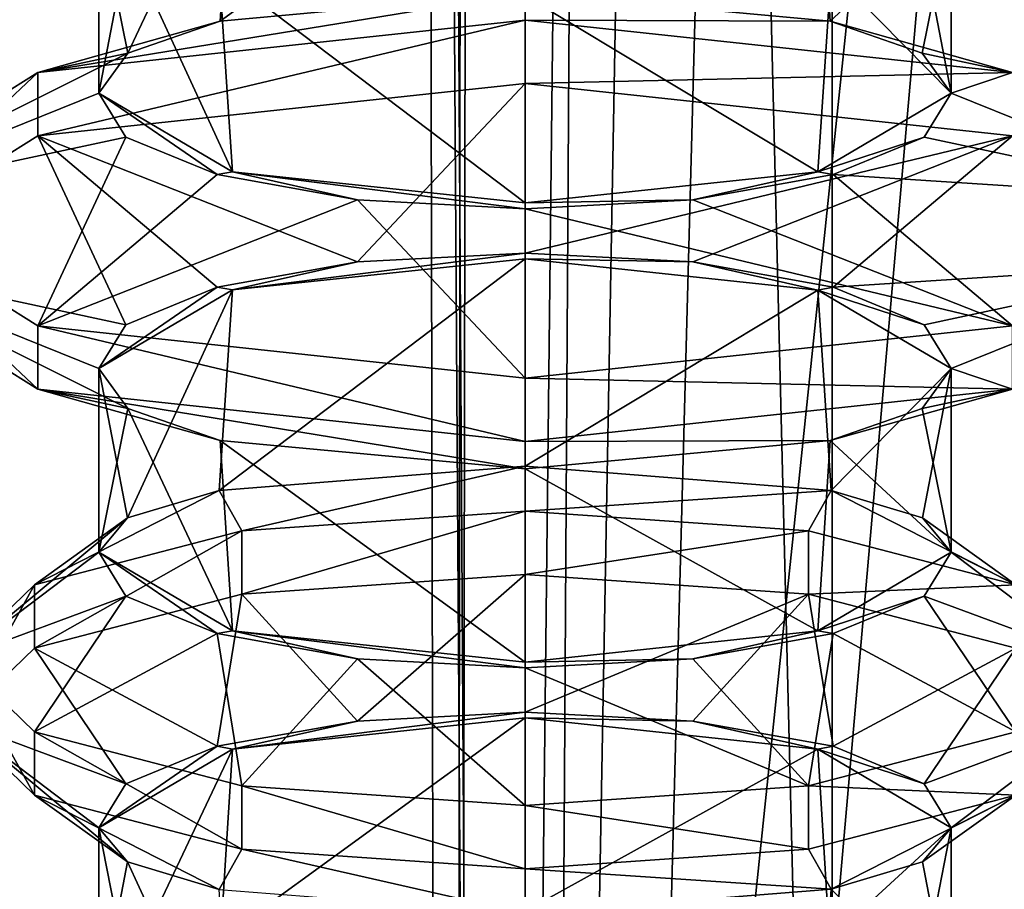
# Model space of a CAD drawing. Header units: millimetres. Extents: x -18.9 to 18.9, y -8.8 to 39.
# Tile 117 of 256: x 6.2 to 8.4, y 15.4 to 17.4. Entities that reach past the tile are written whole.
import ezdxf

# ---------------------------------------------------------------- set-up
doc = ezdxf.new("R2010")
doc.units = ezdxf.units.MM
doc.header["$LTSCALE"] = 65.185185
for name, color, linetype in [('1', 7, 'CONTINUOUS'), ('1442', 7, 'CONTINUOUS'), ('1446', 7, 'CONTINUOUS'), ('1447', 7, 'CONTINUOUS'), ('1448', 7, 'CONTINUOUS'), ('1449', 7, 'CONTINUOUS'), ('1468', 7, 'CONTINUOUS'), ('1469', 7, 'CONTINUOUS'), ('1470', 7, 'CONTINUOUS'), ('1471', 7, 'CONTINUOUS'), ('1476', 7, 'CONTINUOUS'), ('1477', 7, 'CONTINUOUS'), ('1478', 7, 'CONTINUOUS'), ('1479', 7, 'CONTINUOUS'), ('1480', 7, 'CONTINUOUS'), ('1481', 7, 'CONTINUOUS'), ('15', 7, 'CONTINUOUS'), ('1510', 7, 'CONTINUOUS'), ('1511', 7, 'CONTINUOUS'), ('1512', 7, 'CONTINUOUS'), ('1513', 7, 'CONTINUOUS'), ('1514', 7, 'CONTINUOUS'), ('1515', 7, 'CONTINUOUS'), ('1521', 7, 'CONTINUOUS'), ('7', 7, 'CONTINUOUS'), ('8', 7, 'CONTINUOUS')]:
    doc.layers.add(name, color=color, linetype=linetype)

msp = doc.modelspace()

# ---------------------------------------------------------------- linework, layer by layer
at = {"layer": '1', "color": 7, "linetype": 'Continuous'}
for points in [[(3.5677, -3.5, -17.0303), (4.2931, 26.4, -16.8621), (6.4071, -3.5, -16.1774), (3.5677, -3.5, -17.0303)], [(4.2931, 26.4, -16.8621), (9.0291, 26.4, -14.874), (6.4071, -3.5, -16.1774), (4.2931, 26.4, -16.8621)], [(6.4071, -3.5, -16.1774), (9.0291, 26.4, -14.874), (9.0598, -3.5, -14.8553), (6.4071, -3.5, -16.1774)]]:
    msp.add_3dface(points, dxfattribs=at)
at = {"layer": '1442', "color": 7, "linetype": 'Continuous'}
for points in [[(7.35, 17.494, -13.1832), (8.019, 17.8647, -12.9174), (8.0473, 17.4294, -12.8897), (7.35, 17.494, -13.1832)], [(8.019, 17.8647, -12.9174), (8.3241, 17.685, -12.2499), (8.0473, 17.4294, -12.8897), (8.019, 17.8647, -12.9174)], [(8.3241, 17.685, -12.2499), (8.2575, 17.3565, -12.5647), (8.0473, 17.4294, -12.8897), (8.3241, 17.685, -12.2499)], [(8.3241, 17.685, -12.2499), (8.3241, 17.265, -12.1665), (8.2575, 17.3565, -12.5647), (8.3241, 17.685, -12.2499)], [(8.3241, 17.265, -12.1665), (8.3241, 17.685, -12.2499), (8.2585, 17.6066, -11.8544), (8.3241, 17.265, -12.1665)], [(8.3241, 17.265, -12.1665), (8.2585, 17.6066, -11.8544), (8.0496, 17.5441, -11.5291), (8.3241, 17.265, -12.1665)], [(7.35, 17.4885, -11.2332), (8.019, 17.0853, -11.4989), (8.0496, 17.5441, -11.5291), (7.35, 17.4885, -11.2332)], [(8.019, 17.0853, -11.4989), (8.3241, 17.265, -12.1665), (8.0496, 17.5441, -11.5291), (8.019, 17.0853, -11.4989)], [(7.35, 17.4885, -11.2332), (7.35, 17.0137, -11.2332), (8.019, 17.0853, -11.4989), (7.35, 17.4885, -11.2332)]]:
    msp.add_3dface(points, dxfattribs=at)
at = {"layer": '1446', "color": 7, "linetype": 'Continuous'}
for points in [[(7.35, 15.394, -13.1832), (7.35, 15.8363, -13.1832), (8.019, 15.7647, -12.9174), (7.35, 15.394, -13.1832)], [(7.35, 15.394, -13.1832), (8.019, 15.7647, -12.9174), (8.0461, 15.3296, -12.8909), (7.35, 15.394, -13.1832)], [(8.019, 15.7647, -12.9174), (8.3241, 15.585, -12.2499), (8.0461, 15.3296, -12.8909), (8.019, 15.7647, -12.9174)], [(8.0461, 15.3296, -12.8909), (8.3241, 15.585, -12.2499), (8.2598, 15.2552, -12.5589), (8.0461, 15.3296, -12.8909)], [(8.3241, 15.165, -12.1665), (8.3241, 15.585, -12.2499), (8.2585, 15.5066, -11.8544), (8.3241, 15.165, -12.1665)], [(8.3241, 15.585, -12.2499), (8.3241, 15.165, -12.1665), (8.2598, 15.2552, -12.5589), (8.3241, 15.585, -12.2499)], [(8.3241, 15.165, -12.1665), (8.2585, 15.5066, -11.8544), (8.0496, 15.4441, -11.5291), (8.3241, 15.165, -12.1665)], [(7.35, 15.3885, -11.2332), (8.019, 14.9853, -11.4989), (8.0496, 15.4441, -11.5291), (7.35, 15.3885, -11.2332)], [(8.019, 14.9853, -11.4989), (8.3241, 15.165, -12.1665), (8.0496, 15.4441, -11.5291), (8.019, 14.9853, -11.4989)]]:
    msp.add_3dface(points, dxfattribs=at)
at = {"layer": '1447', "color": 7, "linetype": 'Continuous'}
for points in [[(7.35, 16.1642, -13.4782), (7.35, 16.3091, -13.4392), (7.9975, 16.264, -13.2716), (7.35, 16.1642, -13.4782)], [(7.35, 16.1642, -13.4782), (7.9975, 16.264, -13.2716), (7.9975, 16.1191, -13.3106), (7.35, 16.1642, -13.4782)], [(7.9975, 16.264, -13.2716), (8.4715, 16.1408, -12.8139), (7.9975, 16.1191, -13.3106), (7.9975, 16.264, -13.2716)], [(8.4715, 16.1408, -12.8139), (8.4715, 15.9959, -12.8529), (7.9975, 16.1191, -13.3106), (8.4715, 16.1408, -12.8139)], [(8.4715, 15.8041, -11.5635), (7.9975, 15.6809, -11.1058), (8.4715, 15.6592, -11.6025), (8.4715, 15.8041, -11.5635)], [(7.9975, 15.6809, -11.1058), (7.35, 15.6358, -10.9382), (7.9975, 15.536, -11.1448), (7.9975, 15.6809, -11.1058)], [(7.9975, 15.6809, -11.1058), (7.9975, 15.536, -11.1448), (8.4715, 15.6592, -11.6025), (7.9975, 15.6809, -11.1058)], [(7.35, 15.6358, -10.9382), (7.35, 15.4909, -10.9772), (7.9975, 15.536, -11.1448), (7.35, 15.6358, -10.9382)]]:
    msp.add_3dface(points, dxfattribs=at)
at = {"layer": '1448', "color": 7, "linetype": 'Continuous'}
for points in [[(7.35, 15.8493, -13.2316), (7.35, 16.1642, -13.4782), (7.9975, 16.1191, -13.3106), (7.35, 15.8493, -13.2316)], [(7.7331, 15.8289, -13.1558), (7.35, 15.8493, -13.2316), (7.9975, 16.1191, -13.3106), (7.7331, 15.8289, -13.1558)], [(8.054, 15.7712, -12.9414), (7.7331, 15.8289, -13.1558), (7.9975, 16.1191, -13.3106), (8.054, 15.7712, -12.9414)], [(8.4715, 15.9959, -12.8529), (8.054, 15.7712, -12.9414), (7.9975, 16.1191, -13.3106), (8.4715, 15.9959, -12.8529)], [(8.2621, 15.6854, -12.6227), (8.054, 15.7712, -12.9414), (8.4715, 15.9959, -12.8529), (8.2621, 15.6854, -12.6227)], [(8.645, 15.8276, -12.2277), (8.2621, 15.6854, -12.6227), (8.4715, 15.9959, -12.8529), (8.645, 15.8276, -12.2277)], [(8.3241, 15.585, -12.2499), (8.2621, 15.6854, -12.6227), (8.645, 15.8276, -12.2277), (8.3241, 15.585, -12.2499)], [(8.4715, 15.6592, -11.6025), (8.3241, 15.585, -12.2499), (8.645, 15.8276, -12.2277), (8.4715, 15.6592, -11.6025)], [(7.9975, 15.536, -11.1448), (8.0496, 15.4441, -11.5291), (8.4715, 15.6592, -11.6025), (7.9975, 15.536, -11.1448)], [(8.0496, 15.4441, -11.5291), (8.2585, 15.5066, -11.8544), (8.4715, 15.6592, -11.6025), (8.0496, 15.4441, -11.5291)], [(8.2585, 15.5066, -11.8544), (8.3241, 15.585, -12.2499), (8.4715, 15.6592, -11.6025), (8.2585, 15.5066, -11.8544)], [(7.35, 15.4909, -10.9772), (8.0496, 15.4441, -11.5291), (7.9975, 15.536, -11.1448), (7.35, 15.4909, -10.9772)], [(7.35, 15.4909, -10.9772), (7.35, 15.3885, -11.2332), (8.0496, 15.4441, -11.5291), (7.35, 15.4909, -10.9772)]]:
    msp.add_3dface(points, dxfattribs=at)
at = {"layer": '1449', "color": 7, "linetype": 'Continuous'}
for points in [[(7.35, 16.3091, -13.4392), (7.35, 16.4115, -13.1832), (8.0496, 16.3559, -12.8873), (7.35, 16.3091, -13.4392)], [(7.35, 16.3091, -13.4392), (8.0496, 16.3559, -12.8873), (7.9975, 16.264, -13.2716), (7.35, 16.3091, -13.4392)], [(7.9975, 16.264, -13.2716), (8.0496, 16.3559, -12.8873), (8.4715, 16.1408, -12.8139), (7.9975, 16.264, -13.2716)], [(8.0496, 16.3559, -12.8873), (8.2585, 16.2934, -12.562), (8.4715, 16.1408, -12.8139), (8.0496, 16.3559, -12.8873)], [(8.2585, 16.2934, -12.562), (8.3241, 16.215, -12.1665), (8.4715, 16.1408, -12.8139), (8.2585, 16.2934, -12.562)], [(8.3241, 16.215, -12.1665), (8.2621, 16.1146, -11.7937), (8.645, 15.9724, -12.1887), (8.3241, 16.215, -12.1665)], [(8.4715, 16.1408, -12.8139), (8.3241, 16.215, -12.1665), (8.645, 15.9724, -12.1887), (8.4715, 16.1408, -12.8139)], [(8.2621, 16.1146, -11.7937), (8.054, 16.0288, -11.475), (8.4715, 15.8041, -11.5635), (8.2621, 16.1146, -11.7937)], [(8.645, 15.9724, -12.1887), (8.2621, 16.1146, -11.7937), (8.4715, 15.8041, -11.5635), (8.645, 15.9724, -12.1887)], [(8.054, 16.0288, -11.475), (7.7331, 15.9711, -11.2606), (7.9975, 15.6809, -11.1058), (8.054, 16.0288, -11.475)], [(8.4715, 15.8041, -11.5635), (8.054, 16.0288, -11.475), (7.9975, 15.6809, -11.1058), (8.4715, 15.8041, -11.5635)], [(7.7331, 15.9711, -11.2606), (7.35, 15.9507, -11.1848), (7.9975, 15.6809, -11.1058), (7.7331, 15.9711, -11.2606)], [(7.35, 15.9507, -11.1848), (7.35, 15.6358, -10.9382), (7.9975, 15.6809, -11.1058), (7.35, 15.9507, -11.1848)]]:
    msp.add_3dface(points, dxfattribs=at)
at = {"layer": '1468', "color": 7, "linetype": 'Continuous'}
for points in [[(7.35, 16.4115, -13.1832), (7.35, 16.8863, -13.1832), (8.019, 16.8147, -12.9174), (7.35, 16.4115, -13.1832)], [(7.35, 16.4115, -13.1832), (8.019, 16.8147, -12.9174), (8.0496, 16.3559, -12.8873), (7.35, 16.4115, -13.1832)], [(8.019, 16.8147, -12.9174), (8.3241, 16.635, -12.2499), (8.0496, 16.3559, -12.8873), (8.019, 16.8147, -12.9174)], [(8.0496, 16.3559, -12.8873), (8.3241, 16.635, -12.2499), (8.2585, 16.2934, -12.562), (8.0496, 16.3559, -12.8873)], [(8.3241, 16.215, -12.1665), (8.3241, 16.635, -12.2499), (8.2575, 16.5435, -11.8517), (8.3241, 16.215, -12.1665)], [(8.3241, 16.635, -12.2499), (8.3241, 16.215, -12.1665), (8.2585, 16.2934, -12.562), (8.3241, 16.635, -12.2499)], [(8.3241, 16.215, -12.1665), (8.2575, 16.5435, -11.8517), (8.0473, 16.4706, -11.5267), (8.3241, 16.215, -12.1665)], [(7.35, 16.406, -11.2332), (8.019, 16.0353, -11.4989), (8.0473, 16.4706, -11.5267), (7.35, 16.406, -11.2332)], [(8.019, 16.0353, -11.4989), (8.3241, 16.215, -12.1665), (8.0473, 16.4706, -11.5267), (8.019, 16.0353, -11.4989)], [(7.35, 15.9637, -11.2332), (8.019, 16.0353, -11.4989), (7.35, 16.406, -11.2332), (7.35, 15.9637, -11.2332)]]:
    msp.add_3dface(points, dxfattribs=at)
at = {"layer": '1469', "color": 7, "linetype": 'Continuous'}
for points in [[(7.35, 17.287, -13.7485), (7.35, 17.4319, -13.7095), (8.4637, 17.312, -13.2641), (7.35, 17.287, -13.7485)], [(7.35, 17.287, -13.7485), (8.4637, 17.312, -13.2641), (8.4637, 17.1671, -13.3031), (7.35, 17.287, -13.7485)], [(8.4637, 16.7329, -11.1133), (7.35, 16.613, -10.6679), (8.4637, 16.588, -11.1523), (8.4637, 16.7329, -11.1133)], [(7.35, 16.613, -10.6679), (7.35, 16.4681, -10.7068), (8.4637, 16.588, -11.1523), (7.35, 16.613, -10.6679)]]:
    msp.add_3dface(points, dxfattribs=at)
at = {"layer": '1470', "color": 7, "linetype": 'Continuous'}
for points in [[(7.35, 16.8993, -13.2316), (7.35, 17.287, -13.7485), (8.4637, 17.1671, -13.3031), (7.35, 16.8993, -13.2316)], [(7.7331, 16.8789, -13.1558), (7.35, 16.8993, -13.2316), (8.4637, 17.1671, -13.3031), (7.7331, 16.8789, -13.1558)], [(8.054, 16.8212, -12.9414), (7.7331, 16.8789, -13.1558), (8.4637, 17.1671, -13.3031), (8.054, 16.8212, -12.9414)], [(8.925, 16.8776, -12.2277), (8.054, 16.8212, -12.9414), (8.4637, 17.1671, -13.3031), (8.925, 16.8776, -12.2277)], [(8.2621, 16.7354, -12.6227), (8.054, 16.8212, -12.9414), (8.925, 16.8776, -12.2277), (8.2621, 16.7354, -12.6227)], [(8.3241, 16.635, -12.2499), (8.2621, 16.7354, -12.6227), (8.925, 16.8776, -12.2277), (8.3241, 16.635, -12.2499)], [(8.4637, 16.588, -11.1523), (8.3241, 16.635, -12.2499), (8.925, 16.8776, -12.2277), (8.4637, 16.588, -11.1523)], [(8.2575, 16.5435, -11.8517), (8.3241, 16.635, -12.2499), (8.4637, 16.588, -11.1523), (8.2575, 16.5435, -11.8517)], [(7.35, 16.4681, -10.7068), (8.0473, 16.4706, -11.5267), (8.4637, 16.588, -11.1523), (7.35, 16.4681, -10.7068)], [(8.0473, 16.4706, -11.5267), (8.2575, 16.5435, -11.8517), (8.4637, 16.588, -11.1523), (8.0473, 16.4706, -11.5267)], [(7.35, 16.4681, -10.7068), (7.35, 16.406, -11.2332), (8.0473, 16.4706, -11.5267), (7.35, 16.4681, -10.7068)]]:
    msp.add_3dface(points, dxfattribs=at)
at = {"layer": '1471', "color": 7, "linetype": 'Continuous'}
for points in [[(7.35, 17.4319, -13.7095), (7.35, 17.494, -13.1832), (8.0473, 17.4294, -12.8897), (7.35, 17.4319, -13.7095)], [(8.4637, 17.312, -13.2641), (7.35, 17.4319, -13.7095), (8.0473, 17.4294, -12.8897), (8.4637, 17.312, -13.2641)], [(8.2575, 17.3565, -12.5647), (8.4637, 17.312, -13.2641), (8.0473, 17.4294, -12.8897), (8.2575, 17.3565, -12.5647)], [(8.3241, 17.265, -12.1665), (8.4637, 17.312, -13.2641), (8.2575, 17.3565, -12.5647), (8.3241, 17.265, -12.1665)], [(8.4637, 17.312, -13.2641), (8.3241, 17.265, -12.1665), (8.925, 17.0224, -12.1887), (8.4637, 17.312, -13.2641)], [(8.3241, 17.265, -12.1665), (8.2621, 17.1646, -11.7937), (8.925, 17.0224, -12.1887), (8.3241, 17.265, -12.1665)], [(8.2621, 17.1646, -11.7937), (8.054, 17.0788, -11.475), (8.925, 17.0224, -12.1887), (8.2621, 17.1646, -11.7937)], [(8.054, 17.0788, -11.475), (7.7331, 17.0211, -11.2606), (8.4637, 16.7329, -11.1133), (8.054, 17.0788, -11.475)], [(8.925, 17.0224, -12.1887), (8.054, 17.0788, -11.475), (8.4637, 16.7329, -11.1133), (8.925, 17.0224, -12.1887)], [(7.7331, 17.0211, -11.2606), (7.35, 17.0007, -11.1848), (8.4637, 16.7329, -11.1133), (7.7331, 17.0211, -11.2606)], [(7.35, 17.0007, -11.1848), (7.35, 16.613, -10.6679), (8.4637, 16.7329, -11.1133), (7.35, 17.0007, -11.1848)]]:
    msp.add_3dface(points, dxfattribs=at)
at = {"layer": '1476', "color": 7, "linetype": 'Continuous'}
for points in [[(6.6529, 17.4294, -12.8899), (7.35, 17.494, -13.1832), (6.2363, 17.312, -13.2641), (6.6529, 17.4294, -12.8899)], [(7.35, 17.494, -13.1832), (7.35, 17.4319, -13.7095), (6.2363, 17.312, -13.2641), (7.35, 17.494, -13.1832)], [(6.4422, 17.3563, -12.5638), (6.6529, 17.4294, -12.8899), (6.2363, 17.312, -13.2641), (6.4422, 17.3563, -12.5638)], [(6.3759, 17.265, -12.1665), (6.4422, 17.3563, -12.5638), (5.775, 17.0224, -12.1887), (6.3759, 17.265, -12.1665)], [(6.4422, 17.3563, -12.5638), (6.2363, 17.312, -13.2641), (5.775, 17.0224, -12.1887), (6.4422, 17.3563, -12.5638)], [(6.4379, 17.1646, -11.7937), (6.3759, 17.265, -12.1665), (5.775, 17.0224, -12.1887), (6.4379, 17.1646, -11.7937)], [(6.4379, 17.1646, -11.7937), (5.775, 17.0224, -12.1887), (6.2363, 16.7329, -11.1133), (6.4379, 17.1646, -11.7937)], [(6.646, 17.0788, -11.475), (6.4379, 17.1646, -11.7937), (6.2363, 16.7329, -11.1133), (6.646, 17.0788, -11.475)], [(6.9669, 17.0211, -11.2606), (6.646, 17.0788, -11.475), (6.2363, 16.7329, -11.1133), (6.9669, 17.0211, -11.2606)], [(6.9669, 17.0211, -11.2606), (6.2363, 16.7329, -11.1133), (7.35, 16.613, -10.6679), (6.9669, 17.0211, -11.2606)], [(7.35, 17.0007, -11.1848), (6.9669, 17.0211, -11.2606), (7.35, 16.613, -10.6679), (7.35, 17.0007, -11.1848)]]:
    msp.add_3dface(points, dxfattribs=at)
at = {"layer": '1477', "color": 7, "linetype": 'Continuous'}
for points in [[(7.35, 17.287, -13.7485), (6.9669, 16.8789, -13.1558), (6.2363, 17.1671, -13.3031), (7.35, 17.287, -13.7485)], [(7.35, 16.8993, -13.2316), (6.9669, 16.8789, -13.1558), (7.35, 17.287, -13.7485), (7.35, 16.8993, -13.2316)], [(6.4379, 16.7354, -12.6227), (5.775, 16.8776, -12.2277), (6.2363, 17.1671, -13.3031), (6.4379, 16.7354, -12.6227)], [(6.9669, 16.8789, -13.1558), (6.646, 16.8212, -12.9414), (6.2363, 17.1671, -13.3031), (6.9669, 16.8789, -13.1558)], [(6.646, 16.8212, -12.9414), (6.4379, 16.7354, -12.6227), (6.2363, 17.1671, -13.3031), (6.646, 16.8212, -12.9414)], [(6.3759, 16.635, -12.2499), (6.4422, 16.5437, -11.8526), (5.775, 16.8776, -12.2277), (6.3759, 16.635, -12.2499)], [(6.4379, 16.7354, -12.6227), (6.3759, 16.635, -12.2499), (5.775, 16.8776, -12.2277), (6.4379, 16.7354, -12.6227)], [(6.4422, 16.5437, -11.8526), (6.2363, 16.588, -11.1523), (5.775, 16.8776, -12.2277), (6.4422, 16.5437, -11.8526)], [(6.4422, 16.5437, -11.8526), (6.6529, 16.4706, -11.5265), (6.2363, 16.588, -11.1523), (6.4422, 16.5437, -11.8526)], [(6.6529, 16.4706, -11.5265), (7.35, 16.406, -11.2332), (6.2363, 16.588, -11.1523), (6.6529, 16.4706, -11.5265)], [(7.35, 16.406, -11.2332), (7.35, 16.4681, -10.7068), (6.2363, 16.588, -11.1523), (7.35, 16.406, -11.2332)]]:
    msp.add_3dface(points, dxfattribs=at)
at = {"layer": '1478', "color": 7, "linetype": 'Continuous'}
for points in [[(7.35, 17.4319, -13.7095), (7.35, 17.287, -13.7485), (6.2363, 17.1671, -13.3031), (7.35, 17.4319, -13.7095)], [(6.2363, 17.312, -13.2641), (7.35, 17.4319, -13.7095), (6.2363, 17.1671, -13.3031), (6.2363, 17.312, -13.2641)], [(5.775, 17.0224, -12.1887), (6.2363, 17.312, -13.2641), (5.775, 16.8776, -12.2277), (5.775, 17.0224, -12.1887)], [(5.775, 16.8776, -12.2277), (6.2363, 17.312, -13.2641), (6.2363, 17.1671, -13.3031), (5.775, 16.8776, -12.2277)], [(6.2363, 16.7329, -11.1133), (5.775, 17.0224, -12.1887), (6.2363, 16.588, -11.1523), (6.2363, 16.7329, -11.1133)], [(6.2363, 16.588, -11.1523), (5.775, 17.0224, -12.1887), (5.775, 16.8776, -12.2277), (6.2363, 16.588, -11.1523)], [(7.35, 16.613, -10.6679), (6.2363, 16.7329, -11.1133), (7.35, 16.4681, -10.7068), (7.35, 16.613, -10.6679)], [(7.35, 16.4681, -10.7068), (6.2363, 16.7329, -11.1133), (6.2363, 16.588, -11.1523), (7.35, 16.4681, -10.7068)]]:
    msp.add_3dface(points, dxfattribs=at)
at = {"layer": '1479', "color": 7, "linetype": 'Continuous'}
for points in [[(6.9669, 16.8789, -13.1558), (6.6812, 16.8148, -12.9176), (6.646, 16.8212, -12.9414), (6.9669, 16.8789, -13.1558)], [(7.35, 16.8863, -13.1832), (6.6812, 16.8148, -12.9176), (7.35, 16.8993, -13.2316), (7.35, 16.8863, -13.1832)], [(7.35, 16.8993, -13.2316), (6.6812, 16.8148, -12.9176), (6.9669, 16.8789, -13.1558), (7.35, 16.8993, -13.2316)], [(7.7331, 16.8789, -13.1558), (7.35, 16.8863, -13.1832), (7.35, 16.8993, -13.2316), (7.7331, 16.8789, -13.1558)], [(8.019, 16.8147, -12.9174), (7.35, 16.8863, -13.1832), (7.7331, 16.8789, -13.1558), (8.019, 16.8147, -12.9174)], [(8.054, 16.8212, -12.9414), (8.019, 16.8147, -12.9174), (7.7331, 16.8789, -13.1558), (8.054, 16.8212, -12.9414)], [(6.6812, 16.8148, -12.9176), (6.3759, 16.635, -12.2499), (6.646, 16.8212, -12.9414), (6.6812, 16.8148, -12.9176)], [(6.646, 16.8212, -12.9414), (6.3759, 16.635, -12.2499), (6.4379, 16.7354, -12.6227), (6.646, 16.8212, -12.9414)], [(8.2621, 16.7354, -12.6227), (8.019, 16.8147, -12.9174), (8.054, 16.8212, -12.9414), (8.2621, 16.7354, -12.6227)], [(8.3241, 16.635, -12.2499), (8.019, 16.8147, -12.9174), (8.2621, 16.7354, -12.6227), (8.3241, 16.635, -12.2499)]]:
    msp.add_3dface(points, dxfattribs=at)
at = {"layer": '1480', "color": 7, "linetype": 'Continuous'}
for points in [[(6.6812, 17.0852, -11.4988), (6.3759, 17.265, -12.1665), (6.646, 17.0788, -11.475), (6.6812, 17.0852, -11.4988)], [(6.646, 17.0788, -11.475), (6.3759, 17.265, -12.1665), (6.4379, 17.1646, -11.7937), (6.646, 17.0788, -11.475)], [(8.3241, 17.265, -12.1665), (8.019, 17.0853, -11.4989), (8.2621, 17.1646, -11.7937), (8.3241, 17.265, -12.1665)], [(8.2621, 17.1646, -11.7937), (8.019, 17.0853, -11.4989), (8.054, 17.0788, -11.475), (8.2621, 17.1646, -11.7937)], [(6.9669, 17.0211, -11.2606), (6.6812, 17.0852, -11.4988), (6.646, 17.0788, -11.475), (6.9669, 17.0211, -11.2606)], [(7.35, 17.0137, -11.2332), (6.6812, 17.0852, -11.4988), (7.35, 17.0007, -11.1848), (7.35, 17.0137, -11.2332)], [(7.35, 17.0007, -11.1848), (6.6812, 17.0852, -11.4988), (6.9669, 17.0211, -11.2606), (7.35, 17.0007, -11.1848)], [(8.019, 17.0853, -11.4989), (7.35, 17.0137, -11.2332), (7.7331, 17.0211, -11.2606), (8.019, 17.0853, -11.4989)], [(8.054, 17.0788, -11.475), (8.019, 17.0853, -11.4989), (7.7331, 17.0211, -11.2606), (8.054, 17.0788, -11.475)], [(7.7331, 17.0211, -11.2606), (7.35, 17.0137, -11.2332), (7.35, 17.0007, -11.1848), (7.7331, 17.0211, -11.2606)]]:
    msp.add_3dface(points, dxfattribs=at)
at = {"layer": '1481', "color": 7, "linetype": 'Continuous'}
for points in [[(7.35, 16.4115, -13.1832), (6.6511, 16.356, -12.8881), (7.35, 16.8863, -13.1832), (7.35, 16.4115, -13.1832)], [(7.35, 16.8863, -13.1832), (6.6511, 16.356, -12.8881), (6.6812, 16.8148, -12.9176), (7.35, 16.8863, -13.1832)], [(6.6812, 16.8148, -12.9176), (6.4415, 16.2934, -12.562), (6.3759, 16.635, -12.2499), (6.6812, 16.8148, -12.9176)], [(6.6511, 16.356, -12.8881), (6.4415, 16.2934, -12.562), (6.6812, 16.8148, -12.9176), (6.6511, 16.356, -12.8881)], [(6.4415, 16.2934, -12.562), (6.3759, 16.215, -12.1665), (6.3759, 16.635, -12.2499), (6.4415, 16.2934, -12.562)], [(6.3759, 16.635, -12.2499), (6.3759, 16.215, -12.1665), (6.4422, 16.5437, -11.8526), (6.3759, 16.635, -12.2499)], [(6.3759, 16.215, -12.1665), (6.6812, 16.0352, -11.4988), (6.4422, 16.5437, -11.8526), (6.3759, 16.215, -12.1665)], [(6.4422, 16.5437, -11.8526), (6.6812, 16.0352, -11.4988), (6.6529, 16.4706, -11.5265), (6.4422, 16.5437, -11.8526)], [(6.6812, 16.0352, -11.4988), (7.35, 15.9637, -11.2332), (6.6529, 16.4706, -11.5265), (6.6812, 16.0352, -11.4988)], [(6.6529, 16.4706, -11.5265), (7.35, 15.9637, -11.2332), (7.35, 16.406, -11.2332), (6.6529, 16.4706, -11.5265)]]:
    msp.add_3dface(points, dxfattribs=at)
at = {"layer": '15', "color": 7, "linetype": 'Continuous'}
for points in [[(5.9019, -3.5, 16.3685), (9.021, 26.4, 14.8789), (3.603, 26.4, 17.0228), (5.9019, -3.5, 16.3685)], [(5.9019, -3.5, 16.3685), (10.7441, -3.5, 13.6867), (9.021, 26.4, 14.8789), (5.9019, -3.5, 16.3685)]]:
    msp.add_3dface(points, dxfattribs=at)
at = {"layer": '1510', "color": 7, "linetype": 'Continuous'}
for points in [[(7.35, 16.4115, -13.1832), (6.7025, 16.264, -13.2716), (6.6511, 16.356, -12.8881), (7.35, 16.4115, -13.1832)], [(7.35, 16.3091, -13.4392), (6.7025, 16.264, -13.2716), (7.35, 16.4115, -13.1832), (7.35, 16.3091, -13.4392)], [(6.7025, 16.264, -13.2716), (6.2285, 16.1408, -12.8139), (6.6511, 16.356, -12.8881), (6.7025, 16.264, -13.2716)], [(6.6511, 16.356, -12.8881), (6.2285, 16.1408, -12.8139), (6.4415, 16.2934, -12.562), (6.6511, 16.356, -12.8881)], [(6.055, 15.9724, -12.1887), (6.3759, 16.215, -12.1665), (6.4415, 16.2934, -12.562), (6.055, 15.9724, -12.1887)], [(6.2285, 16.1408, -12.8139), (6.055, 15.9724, -12.1887), (6.4415, 16.2934, -12.562), (6.2285, 16.1408, -12.8139)], [(6.4379, 16.1146, -11.7937), (6.3759, 16.215, -12.1665), (6.055, 15.9724, -12.1887), (6.4379, 16.1146, -11.7937)], [(6.4379, 16.1146, -11.7937), (6.055, 15.9724, -12.1887), (6.2285, 15.8041, -11.5635), (6.4379, 16.1146, -11.7937)], [(6.646, 16.0288, -11.475), (6.4379, 16.1146, -11.7937), (6.2285, 15.8041, -11.5635), (6.646, 16.0288, -11.475)], [(6.646, 16.0288, -11.475), (6.2285, 15.8041, -11.5635), (6.7025, 15.6809, -11.1058), (6.646, 16.0288, -11.475)], [(6.9669, 15.9711, -11.2606), (6.646, 16.0288, -11.475), (6.7025, 15.6809, -11.1058), (6.9669, 15.9711, -11.2606)], [(6.9669, 15.9711, -11.2606), (6.7025, 15.6809, -11.1058), (7.35, 15.6358, -10.9382), (6.9669, 15.9711, -11.2606)], [(7.35, 15.9507, -11.1848), (6.9669, 15.9711, -11.2606), (7.35, 15.6358, -10.9382), (7.35, 15.9507, -11.1848)]]:
    msp.add_3dface(points, dxfattribs=at)
at = {"layer": '1511', "color": 7, "linetype": 'Continuous'}
for points in [[(7.35, 16.1642, -13.4782), (6.9669, 15.8289, -13.1558), (6.7025, 16.1191, -13.3106), (7.35, 16.1642, -13.4782)], [(7.35, 15.8493, -13.2316), (6.9669, 15.8289, -13.1558), (7.35, 16.1642, -13.4782), (7.35, 15.8493, -13.2316)], [(6.646, 15.7712, -12.9414), (6.2285, 15.9959, -12.8529), (6.7025, 16.1191, -13.3106), (6.646, 15.7712, -12.9414)], [(6.9669, 15.8289, -13.1558), (6.646, 15.7712, -12.9414), (6.7025, 16.1191, -13.3106), (6.9669, 15.8289, -13.1558)], [(6.4379, 15.6854, -12.6227), (6.055, 15.8276, -12.2277), (6.2285, 15.9959, -12.8529), (6.4379, 15.6854, -12.6227)], [(6.646, 15.7712, -12.9414), (6.4379, 15.6854, -12.6227), (6.2285, 15.9959, -12.8529), (6.646, 15.7712, -12.9414)], [(6.3759, 15.585, -12.2499), (6.4415, 15.5066, -11.8544), (6.055, 15.8276, -12.2277), (6.3759, 15.585, -12.2499)], [(6.4379, 15.6854, -12.6227), (6.3759, 15.585, -12.2499), (6.055, 15.8276, -12.2277), (6.4379, 15.6854, -12.6227)], [(6.4415, 15.5066, -11.8544), (6.2285, 15.6592, -11.6025), (6.055, 15.8276, -12.2277), (6.4415, 15.5066, -11.8544)], [(6.4415, 15.5066, -11.8544), (6.6511, 15.444, -11.5283), (6.2285, 15.6592, -11.6025), (6.4415, 15.5066, -11.8544)], [(6.6511, 15.444, -11.5283), (6.7025, 15.536, -11.1448), (6.2285, 15.6592, -11.6025), (6.6511, 15.444, -11.5283)], [(6.6511, 15.444, -11.5283), (7.35, 15.3885, -11.2332), (6.7025, 15.536, -11.1448), (6.6511, 15.444, -11.5283)], [(7.35, 15.3885, -11.2332), (7.35, 15.4909, -10.9772), (6.7025, 15.536, -11.1448), (7.35, 15.3885, -11.2332)]]:
    msp.add_3dface(points, dxfattribs=at)
at = {"layer": '1512', "color": 7, "linetype": 'Continuous'}
for points in [[(7.35, 16.3091, -13.4392), (7.35, 16.1642, -13.4782), (6.7025, 16.1191, -13.3106), (7.35, 16.3091, -13.4392)], [(6.7025, 16.264, -13.2716), (7.35, 16.3091, -13.4392), (6.7025, 16.1191, -13.3106), (6.7025, 16.264, -13.2716)], [(6.2285, 16.1408, -12.8139), (6.7025, 16.264, -13.2716), (6.2285, 15.9959, -12.8529), (6.2285, 16.1408, -12.8139)], [(6.2285, 15.9959, -12.8529), (6.7025, 16.264, -13.2716), (6.7025, 16.1191, -13.3106), (6.2285, 15.9959, -12.8529)], [(6.055, 15.9724, -12.1887), (6.2285, 16.1408, -12.8139), (6.055, 15.8276, -12.2277), (6.055, 15.9724, -12.1887)], [(6.055, 15.8276, -12.2277), (6.2285, 16.1408, -12.8139), (6.2285, 15.9959, -12.8529), (6.055, 15.8276, -12.2277)], [(6.2285, 15.8041, -11.5635), (6.055, 15.9724, -12.1887), (6.2285, 15.6592, -11.6025), (6.2285, 15.8041, -11.5635)], [(6.2285, 15.6592, -11.6025), (6.055, 15.9724, -12.1887), (6.055, 15.8276, -12.2277), (6.2285, 15.6592, -11.6025)], [(6.7025, 15.6809, -11.1058), (6.2285, 15.8041, -11.5635), (6.7025, 15.536, -11.1448), (6.7025, 15.6809, -11.1058)], [(6.7025, 15.536, -11.1448), (6.2285, 15.8041, -11.5635), (6.2285, 15.6592, -11.6025), (6.7025, 15.536, -11.1448)], [(7.35, 15.6358, -10.9382), (6.7025, 15.6809, -11.1058), (7.35, 15.4909, -10.9772), (7.35, 15.6358, -10.9382)], [(7.35, 15.4909, -10.9772), (6.7025, 15.6809, -11.1058), (6.7025, 15.536, -11.1448), (7.35, 15.4909, -10.9772)]]:
    msp.add_3dface(points, dxfattribs=at)
at = {"layer": '1513', "color": 7, "linetype": 'Continuous'}
for points in [[(7.35, 15.8363, -13.1832), (6.6812, 15.7648, -12.9176), (7.35, 15.8493, -13.2316), (7.35, 15.8363, -13.1832)], [(7.35, 15.8493, -13.2316), (6.6812, 15.7648, -12.9176), (6.9669, 15.8289, -13.1558), (7.35, 15.8493, -13.2316)], [(7.7331, 15.8289, -13.1558), (7.35, 15.8363, -13.1832), (7.35, 15.8493, -13.2316), (7.7331, 15.8289, -13.1558)], [(6.9669, 15.8289, -13.1558), (6.6812, 15.7648, -12.9176), (6.646, 15.7712, -12.9414), (6.9669, 15.8289, -13.1558)], [(8.019, 15.7647, -12.9174), (7.35, 15.8363, -13.1832), (7.7331, 15.8289, -13.1558), (8.019, 15.7647, -12.9174)], [(8.054, 15.7712, -12.9414), (8.019, 15.7647, -12.9174), (7.7331, 15.8289, -13.1558), (8.054, 15.7712, -12.9414)], [(6.6812, 15.7648, -12.9176), (6.3759, 15.585, -12.2499), (6.646, 15.7712, -12.9414), (6.6812, 15.7648, -12.9176)], [(6.646, 15.7712, -12.9414), (6.3759, 15.585, -12.2499), (6.4379, 15.6854, -12.6227), (6.646, 15.7712, -12.9414)], [(8.2621, 15.6854, -12.6227), (8.019, 15.7647, -12.9174), (8.054, 15.7712, -12.9414), (8.2621, 15.6854, -12.6227)], [(8.3241, 15.585, -12.2499), (8.019, 15.7647, -12.9174), (8.2621, 15.6854, -12.6227), (8.3241, 15.585, -12.2499)]]:
    msp.add_3dface(points, dxfattribs=at)
at = {"layer": '1514', "color": 7, "linetype": 'Continuous'}
for points in [[(6.4379, 16.1146, -11.7937), (6.646, 16.0288, -11.475), (6.3759, 16.215, -12.1665), (6.4379, 16.1146, -11.7937)], [(6.3759, 16.215, -12.1665), (6.646, 16.0288, -11.475), (6.6812, 16.0352, -11.4988), (6.3759, 16.215, -12.1665)], [(8.3241, 16.215, -12.1665), (8.019, 16.0353, -11.4989), (8.2621, 16.1146, -11.7937), (8.3241, 16.215, -12.1665)], [(8.2621, 16.1146, -11.7937), (8.019, 16.0353, -11.4989), (8.054, 16.0288, -11.475), (8.2621, 16.1146, -11.7937)], [(6.646, 16.0288, -11.475), (6.9669, 15.9711, -11.2606), (6.6812, 16.0352, -11.4988), (6.646, 16.0288, -11.475)], [(7.35, 15.9507, -11.1848), (7.35, 15.9637, -11.2332), (6.6812, 16.0352, -11.4988), (7.35, 15.9507, -11.1848)], [(6.9669, 15.9711, -11.2606), (7.35, 15.9507, -11.1848), (6.6812, 16.0352, -11.4988), (6.9669, 15.9711, -11.2606)], [(8.019, 16.0353, -11.4989), (7.35, 15.9637, -11.2332), (7.7331, 15.9711, -11.2606), (8.019, 16.0353, -11.4989)], [(8.054, 16.0288, -11.475), (8.019, 16.0353, -11.4989), (7.7331, 15.9711, -11.2606), (8.054, 16.0288, -11.475)], [(7.7331, 15.9711, -11.2606), (7.35, 15.9637, -11.2332), (7.35, 15.9507, -11.1848), (7.7331, 15.9711, -11.2606)]]:
    msp.add_3dface(points, dxfattribs=at)
at = {"layer": '1515', "color": 7, "linetype": 'Continuous'}
for points in [[(7.35, 15.394, -13.1832), (6.6543, 15.3297, -12.8913), (7.35, 15.8363, -13.1832), (7.35, 15.394, -13.1832)], [(7.35, 15.8363, -13.1832), (6.6543, 15.3297, -12.8913), (6.6812, 15.7648, -12.9176), (7.35, 15.8363, -13.1832)], [(6.6812, 15.7648, -12.9176), (6.4403, 15.2552, -12.559), (6.3759, 15.585, -12.2499), (6.6812, 15.7648, -12.9176)], [(6.6543, 15.3297, -12.8913), (6.4403, 15.2552, -12.559), (6.6812, 15.7648, -12.9176), (6.6543, 15.3297, -12.8913)], [(6.4403, 15.2552, -12.559), (6.3759, 15.165, -12.1665), (6.3759, 15.585, -12.2499), (6.4403, 15.2552, -12.559)], [(6.3759, 15.585, -12.2499), (6.3759, 15.165, -12.1665), (6.4415, 15.5066, -11.8544), (6.3759, 15.585, -12.2499)], [(6.4415, 15.5066, -11.8544), (6.3759, 15.165, -12.1665), (6.6812, 14.9852, -11.4988), (6.4415, 15.5066, -11.8544)], [(6.6511, 15.444, -11.5283), (6.4415, 15.5066, -11.8544), (6.6812, 14.9852, -11.4988), (6.6511, 15.444, -11.5283)]]:
    msp.add_3dface(points, dxfattribs=at)
at = {"layer": '1521', "color": 7, "linetype": 'Continuous'}
for points in [[(7.35, 17.9363, -13.1832), (7.35, 17.494, -13.1832), (6.6529, 17.4294, -12.8899), (7.35, 17.9363, -13.1832)], [(6.6812, 17.8648, -12.9176), (7.35, 17.9363, -13.1832), (6.6529, 17.4294, -12.8899), (6.6812, 17.8648, -12.9176)], [(6.3759, 17.685, -12.2499), (6.6812, 17.8648, -12.9176), (6.4422, 17.3563, -12.5638), (6.3759, 17.685, -12.2499)], [(6.4422, 17.3563, -12.5638), (6.6812, 17.8648, -12.9176), (6.6529, 17.4294, -12.8899), (6.4422, 17.3563, -12.5638)], [(6.4415, 17.6066, -11.8544), (6.3759, 17.685, -12.2499), (6.3759, 17.265, -12.1665), (6.4415, 17.6066, -11.8544)], [(6.3759, 17.265, -12.1665), (6.3759, 17.685, -12.2499), (6.4422, 17.3563, -12.5638), (6.3759, 17.265, -12.1665)], [(6.6812, 17.0852, -11.4988), (6.4415, 17.6066, -11.8544), (6.3759, 17.265, -12.1665), (6.6812, 17.0852, -11.4988)], [(6.6511, 17.544, -11.5283), (6.4415, 17.6066, -11.8544), (6.6812, 17.0852, -11.4988), (6.6511, 17.544, -11.5283)], [(7.35, 17.4885, -11.2332), (6.6511, 17.544, -11.5283), (7.35, 17.0137, -11.2332), (7.35, 17.4885, -11.2332)], [(7.35, 17.0137, -11.2332), (6.6511, 17.544, -11.5283), (6.6812, 17.0852, -11.4988), (7.35, 17.0137, -11.2332)]]:
    msp.add_3dface(points, dxfattribs=at)
at = {"layer": '7', "color": 7, "linetype": 'Continuous'}
for points in [[(7.1086, 32.4, 8.3562), (7.1086, 29.8178, 8.3562), (7.3235, -3.5, 7.2708), (7.1086, 32.4, 8.3562)], [(7.5416, 32.4, 6.846), (7.1086, 32.4, 8.3562), (7.3235, -3.5, 7.2708), (7.5416, 32.4, 6.846)], [(8.432, -3.5, 5.9497), (7.5416, 32.4, 6.846), (7.3235, -3.5, 7.2708), (8.432, -3.5, 5.9497)], [(8.7092, 32.4, 5.7947), (7.5416, 32.4, 6.846), (8.432, -3.5, 5.9497), (8.7092, 32.4, 5.7947)], [(10.0975, -3.5, 5.5098), (8.7092, 32.4, 5.7947), (8.432, -3.5, 5.9497), (10.0975, -3.5, 5.5098)], [(7.1086, 29.8178, 8.3562), (7.2136, 29.4592, 9.1227), (7.1795, -3.5, 8.9873), (7.1086, 29.8178, 8.3562)], [(7.3235, -3.5, 7.2708), (7.1086, 29.8178, 8.3562), (7.1795, -3.5, 8.9873), (7.3235, -3.5, 7.2708)], [(7.2136, 29.4592, 9.1227), (7.2325, 29.4323, 9.1875), (7.1795, -3.5, 8.9873), (7.2136, 29.4592, 9.1227)], [(7.2325, 29.4323, 9.1875), (7.5455, 29.241, 9.8726), (7.1795, -3.5, 8.9873), (7.2325, 29.4323, 9.1875)], [(7.5455, 29.241, 9.8726), (7.7685, 29.2165, 10.18), (7.1795, -3.5, 8.9873), (7.5455, 29.241, 9.8726)], [(7.7685, 29.2165, 10.18), (8.0516, 29.1905, 10.4742), (7.1795, -3.5, 8.9873), (7.7685, 29.2165, 10.18)], [(8.0516, 29.1905, 10.4742), (8.0516, -3.5, 10.4742), (7.1795, -3.5, 8.9873), (8.0516, 29.1905, 10.4742)]]:
    msp.add_3dface(points, dxfattribs=at)
at = {"layer": '8', "color": 7, "linetype": 'Continuous'}
for points in [[(8.0516, -3.5, 10.4742), (8.0516, 29.1905, 10.4742), (10.7699, -3.5, 12.9218), (8.0516, -3.5, 10.4742)], [(8.0516, 29.1905, 10.4742), (9.2835, 29.0956, 11.5834), (10.7699, -3.5, 12.9218), (8.0516, 29.1905, 10.4742)]]:
    msp.add_3dface(points, dxfattribs=at)

doc.saveas('drawing.dxf')
